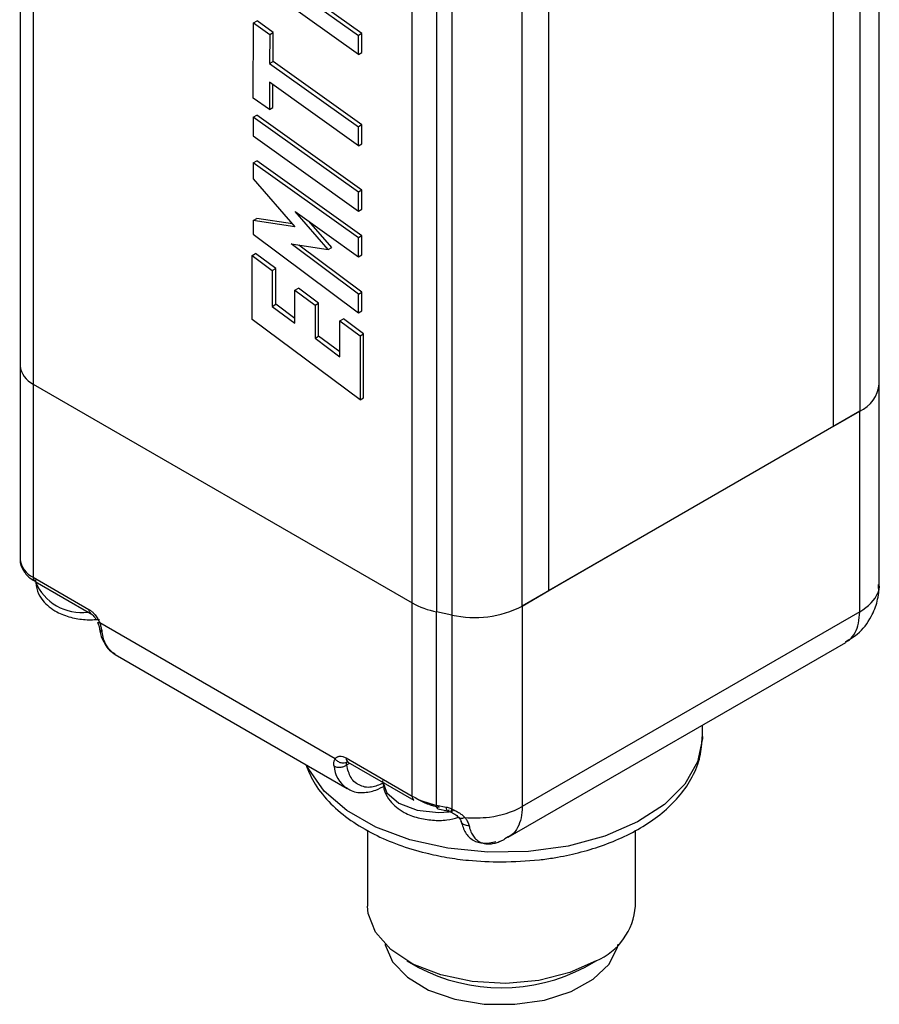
# Model space of a CAD drawing. Header units: inches. Extents: x 0.2 to 10.8, y 0.2 to 8.2.
# Tile 17 of 28: x 8.988 to 9.367, y 2.653 to 3.087. Entities that reach past the tile are written whole.
import ezdxf

# ---------------------------------------------------------------- set-up
doc = ezdxf.new("R2010")
doc.units = ezdxf.units.IN
doc.header["$MEASUREMENT"] = 0

msp = doc.modelspace()

# ---------------------------------------------------------------- linework, layer by layer
for p, q in [((8.987698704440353, 7.977848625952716), (8.987698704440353, 2.934744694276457)), ((8.993464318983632, 7.969813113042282), (8.993464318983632, 2.926709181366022)), ((9.366533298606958, 2.926782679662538), (9.366533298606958, 7.969886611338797)), ((9.35788487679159, 7.957833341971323), (9.35788487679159, 2.914729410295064)), ((9.346123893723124, 7.951043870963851), (9.346123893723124, 2.907939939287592)), ((9.220849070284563, 2.835620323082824), (9.220849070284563, 7.878724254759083)), ((9.160542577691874, 2.830256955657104), (9.160542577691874, 7.873360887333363)), ((9.171322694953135, 7.869396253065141), (9.171322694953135, 2.826292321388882)), ((9.209088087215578, 2.828830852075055), (9.209088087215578, 7.871934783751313)), ((9.178109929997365, 7.867970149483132), (9.178109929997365, 2.824866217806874)), ((9.09771220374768, 3.108260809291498), (9.13687526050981, 3.08029387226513)), ((9.138406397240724, 3.081177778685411), (9.099243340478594, 3.109144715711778)), ((9.13687526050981, 3.071967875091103), (9.097664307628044, 3.09996882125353)), ((9.09062822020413, 3.085881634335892), (9.092159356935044, 3.086765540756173)), ((9.09931690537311, 3.081669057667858), (9.092159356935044, 3.086765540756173)), ((9.090436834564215, 3.052748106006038), (9.09062822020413, 3.085881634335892)), ((9.09062822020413, 3.085881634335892), (9.097785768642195, 3.080785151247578)), ((9.097785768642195, 3.080785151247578), (9.09771220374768, 3.068049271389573)), ((9.097785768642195, 3.080785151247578), (9.09931690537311, 3.081669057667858)), ((9.099243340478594, 3.068933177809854), (9.09931690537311, 3.081669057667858)), ((9.138406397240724, 3.081177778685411), (9.13687526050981, 3.08029387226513)), ((9.13687526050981, 3.071967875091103), (9.13687526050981, 3.08029387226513)), ((9.138406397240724, 3.072851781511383), (9.138406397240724, 3.081177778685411)), ((9.09771220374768, 3.068049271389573), (9.099243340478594, 3.068933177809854)), ((9.138406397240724, 3.040966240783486), (9.099243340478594, 3.068933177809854)), ((9.13687526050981, 3.071967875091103), (9.138406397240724, 3.072851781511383)), ((9.09771220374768, 3.068049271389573), (9.13687526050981, 3.040082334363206)), ((9.097664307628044, 3.059757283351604), (9.097594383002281, 3.047651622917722)), ((9.13687526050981, 3.031756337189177), (9.097664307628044, 3.059757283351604)), ((9.099125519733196, 3.048535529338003), (9.099184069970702, 3.058672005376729)), ((9.097594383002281, 3.047651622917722), (9.090436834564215, 3.052748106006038)), ((9.097594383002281, 3.047651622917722), (9.099125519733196, 3.048535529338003)), ((9.090510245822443, 3.044384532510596), (9.09204138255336, 3.045268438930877)), ((9.13687526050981, 3.011303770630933), (9.090510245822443, 3.044384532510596)), ((9.090510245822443, 3.044384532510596), (9.090510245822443, 3.036058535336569)), ((9.138406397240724, 3.012187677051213), (9.09204138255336, 3.045268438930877)), ((9.138406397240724, 3.040966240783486), (9.13687526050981, 3.040082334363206)), ((9.13687526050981, 3.031756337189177), (9.13687526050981, 3.040082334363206)), ((9.138406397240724, 3.032640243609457), (9.138406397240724, 3.040966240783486)), ((9.090510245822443, 3.036058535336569), (9.13687526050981, 3.002977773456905)), ((9.13687526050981, 3.031756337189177), (9.138406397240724, 3.032640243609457)), ((9.090510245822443, 3.024242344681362), (9.09204138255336, 3.025126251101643)), ((9.13687526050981, 2.991161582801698), (9.090510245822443, 3.024242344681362)), ((9.090510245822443, 3.024242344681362), (9.090510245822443, 3.017154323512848)), ((9.138406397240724, 2.992045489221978), (9.09204138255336, 3.025126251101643)), ((9.090510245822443, 3.017154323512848), (9.108888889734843, 2.996003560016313)), ((9.138406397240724, 3.012187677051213), (9.13687526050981, 3.011303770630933)), ((9.13687526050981, 3.002977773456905), (9.13687526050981, 3.011303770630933)), ((9.138406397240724, 3.003861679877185), (9.138406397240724, 3.012187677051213)), ((9.13687526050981, 3.002977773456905), (9.138406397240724, 3.003861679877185)), ((9.090510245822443, 2.998797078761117), (9.09204138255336, 2.999680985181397)), ((9.107770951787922, 2.997290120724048), (9.09204138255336, 2.999680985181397)), ((9.123591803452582, 2.985986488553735), (9.108981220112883, 3.002800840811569)), ((9.108981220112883, 3.002800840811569), (9.13687526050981, 2.98283558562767)), ((9.090510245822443, 2.998797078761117), (9.090510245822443, 2.992710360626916)), ((9.108888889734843, 2.996003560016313), (9.090510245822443, 2.998797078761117)), ((9.125122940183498, 2.986870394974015), (9.115062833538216, 2.998447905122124)), ((9.090510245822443, 2.992710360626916), (9.13687526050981, 2.958092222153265)), ((9.138406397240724, 2.992045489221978), (9.13687526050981, 2.991161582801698)), ((9.13687526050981, 2.98283558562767), (9.13687526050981, 2.991161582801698)), ((9.138406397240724, 2.983719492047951), (9.138406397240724, 2.992045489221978)), ((9.107196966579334, 2.988478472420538), (9.123591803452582, 2.985986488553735)), ((9.13687526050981, 2.966248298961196), (9.107196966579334, 2.988478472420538)), ((9.138406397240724, 2.967132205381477), (9.1105983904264, 2.98796146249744)), ((9.123591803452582, 2.985986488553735), (9.125122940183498, 2.986870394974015)), ((9.089945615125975, 2.98331820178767), (9.091527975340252, 2.984231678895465)), ((9.089945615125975, 2.955111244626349), (9.089945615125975, 2.98331820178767)), ((9.089945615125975, 2.98331820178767), (9.098807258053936, 2.976744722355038)), ((9.100389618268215, 2.977658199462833), (9.091527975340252, 2.984231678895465)), ((9.13687526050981, 2.98283558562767), (9.138406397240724, 2.983719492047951)), ((9.098807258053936, 2.976744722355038), (9.100389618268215, 2.977658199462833)), ((9.100389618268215, 2.961854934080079), (9.100389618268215, 2.977658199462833)), ((9.098807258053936, 2.976744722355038), (9.098807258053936, 2.960941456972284)), ((9.108882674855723, 2.968059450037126), (9.11046503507, 2.968972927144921)), ((9.119326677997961, 2.962399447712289), (9.11046503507, 2.968972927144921)), ((9.108882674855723, 2.953467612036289), (9.108882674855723, 2.968059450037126)), ((9.108882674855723, 2.968059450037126), (9.117744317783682, 2.961485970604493)), ((9.13687526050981, 2.966248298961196), (9.138406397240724, 2.967132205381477)), ((9.13687526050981, 2.958092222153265), (9.13687526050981, 2.966248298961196)), ((9.138406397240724, 2.958976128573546), (9.138406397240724, 2.967132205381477)), ((9.098807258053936, 2.960941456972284), (9.100389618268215, 2.961854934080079)), ((9.098807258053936, 2.960941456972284), (9.108882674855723, 2.953467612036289)), ((9.108882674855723, 2.955554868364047), (9.100389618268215, 2.961854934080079)), ((9.117744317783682, 2.961485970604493), (9.119326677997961, 2.962399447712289)), ((9.117744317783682, 2.961485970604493), (9.117744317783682, 2.946894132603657)), ((9.119326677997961, 2.947807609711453), (9.119326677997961, 2.962399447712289)), ((9.13687526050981, 2.958092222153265), (9.138406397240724, 2.958976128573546)), ((9.137587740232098, 2.919770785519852), (9.089945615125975, 2.955111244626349)), ((9.128726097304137, 2.954551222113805), (9.130308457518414, 2.9554646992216)), ((9.128726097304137, 2.938747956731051), (9.128726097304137, 2.954551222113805)), ((9.128726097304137, 2.954551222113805), (9.137587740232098, 2.947977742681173)), ((9.139170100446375, 2.948891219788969), (9.130308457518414, 2.9554646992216)), ((9.117744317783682, 2.946894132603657), (9.119326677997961, 2.947807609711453)), ((9.128726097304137, 2.940835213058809), (9.119326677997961, 2.947807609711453)), ((9.137587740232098, 2.947977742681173), (9.139170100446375, 2.948891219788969)), ((9.137587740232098, 2.947977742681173), (9.137587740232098, 2.919770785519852)), ((9.139170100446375, 2.920684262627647), (9.139170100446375, 2.948891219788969)), ((9.117744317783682, 2.946894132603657), (9.128726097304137, 2.938747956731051)), ((8.987698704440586, 2.934744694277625), (8.987698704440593, 2.849554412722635)), ((8.99346431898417, 2.926709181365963), (9.160542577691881, 2.830256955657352)), ((8.99346431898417, 2.926709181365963), (8.993464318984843, 2.841518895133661)), ((9.366533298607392, 2.838367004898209), (9.366533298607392, 2.926782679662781)), ((9.137587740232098, 2.919770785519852), (9.139170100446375, 2.920684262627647)), ((9.357884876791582, 2.914729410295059), (9.209088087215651, 2.828830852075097)), ((9.346123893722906, 2.907939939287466), (9.35788487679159, 2.914729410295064)), ((9.357884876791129, 2.826324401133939), (9.357884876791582, 2.914729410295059)), ((9.346123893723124, 2.907939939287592), (9.220849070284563, 2.835620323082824)), ((8.993464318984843, 2.841518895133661), (9.017973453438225, 2.827370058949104)), ((8.994279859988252, 2.839716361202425), (9.018788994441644, 2.82556753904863)), ((9.209088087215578, 2.828830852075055), (9.220849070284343, 2.835620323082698)), ((9.366294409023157, 2.834629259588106), (9.36621225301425, 2.838376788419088)), ((9.36634799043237, 2.838373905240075), (9.36642384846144, 2.837054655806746)), ((9.160542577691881, 2.745066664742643), (9.160542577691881, 2.830256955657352)), ((9.178109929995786, 2.824866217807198), (9.171322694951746, 2.826292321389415)), ((9.171322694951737, 2.741102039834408), (9.171322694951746, 2.826292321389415)), ((9.209088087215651, 2.828830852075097), (9.209088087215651, 2.740425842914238)), ((9.357884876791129, 2.826324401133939), (9.209088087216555, 2.74042584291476)), ((9.12659493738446, 2.761449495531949), (9.022795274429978, 2.821371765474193)), ((9.178109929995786, 2.824866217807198), (9.178109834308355, 2.739357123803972)), ((9.202958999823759, 2.726899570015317), (9.351780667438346, 2.812812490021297)), ((9.029657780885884, 2.807422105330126), (9.131965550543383, 2.748361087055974)), ((9.288552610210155, 2.771312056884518), (9.288552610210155, 2.776311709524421)), ((9.131416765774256, 2.761880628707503), (9.160542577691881, 2.745066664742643)), ((9.13163218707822, 2.758789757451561), (9.133048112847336, 2.759607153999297)), ((9.131789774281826, 2.760057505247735), (9.13194763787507, 2.760247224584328)), ((9.132232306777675, 2.760078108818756), (9.1613581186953, 2.743264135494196)), ((9.131965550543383, 2.748361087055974), (9.131548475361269, 2.748615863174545)), ((9.171322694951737, 2.741102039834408), (9.175570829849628, 2.740209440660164)), ((9.171859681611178, 2.739384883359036), (9.176107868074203, 2.738492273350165)), ((9.176010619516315, 2.738526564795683), (9.17779405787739, 2.737924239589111)), ((9.140914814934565, 2.729968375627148), (9.140914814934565, 2.696569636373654)), ((9.202880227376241, 2.727063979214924), (9.201353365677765, 2.726158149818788)), ((9.259025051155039, 2.696569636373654), (9.259025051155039, 2.729961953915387)), ((9.199200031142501, 2.72509631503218), (9.199346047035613, 2.725136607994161)), ((9.158204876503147, 2.672467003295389), (9.163077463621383, 2.669653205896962)), ((9.23686240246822, 2.669653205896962), (9.241734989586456, 2.672467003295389))]:
    msp.add_line(p, q)
at = {"flags": 128}
for points in [[(9.288552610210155, 2.771312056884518), (9.288539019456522, 2.770416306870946), (9.286413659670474, 2.760142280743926), (9.280749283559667, 2.750325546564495), (9.27177779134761, 2.741368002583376), (9.25986647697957, 2.733636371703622), (9.245502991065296, 2.72744718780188), (9.229275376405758, 2.723053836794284), (9.211847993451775, 2.720636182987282), (9.19393432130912, 2.720293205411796), (9.176267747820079, 2.722038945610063), (9.159571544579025, 2.725801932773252), (9.144529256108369, 2.731428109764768), (9.131756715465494, 2.738687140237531), (9.121776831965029, 2.747281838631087), (9.11499818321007, 2.756860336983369), (9.11414669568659, 2.758647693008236)], [(9.14756031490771, 2.75122943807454), (9.149397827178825, 2.746556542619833), (9.154731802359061, 2.741948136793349), (9.162714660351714, 2.738868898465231), (9.172131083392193, 2.737787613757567), (9.176936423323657, 2.738061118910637)], [(9.241728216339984, 2.672463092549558), (9.230031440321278, 2.667225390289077), (9.2164457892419, 2.663831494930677), (9.201824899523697, 2.662494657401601), (9.187087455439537, 2.663298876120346), (9.173159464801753, 2.666193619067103), (9.160916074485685, 2.670996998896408), (9.151126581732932, 2.67740720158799), (9.144406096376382, 2.685021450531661), (9.141176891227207, 2.693361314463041), (9.140914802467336, 2.696569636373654)], [(9.148583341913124, 2.679769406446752), (9.148629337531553, 2.679527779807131), (9.151893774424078, 2.671971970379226), (9.158434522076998, 2.665161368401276), (9.167805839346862, 2.659560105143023), (9.179369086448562, 2.655549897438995), (9.192336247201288, 2.653404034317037), (9.205823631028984, 2.653268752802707), (9.218912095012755, 2.655153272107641), (9.23070968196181, 2.658929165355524), (9.24041240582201, 2.664339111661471), (9.24735904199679, 2.671014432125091), (9.251076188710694, 2.678500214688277), (9.251356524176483, 2.679769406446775)]]:
    msp.add_lwpolyline(points, dxfattribs=at)
for centre, radius, start, end in [((8.997550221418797, 2.935727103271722), 0.009900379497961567, 185.6947992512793, 245.6253417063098), ((9.351868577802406, 2.928175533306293), 0.01473071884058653, 294.1055299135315, 354.5743291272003), ((8.997550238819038, 2.850536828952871), 0.009900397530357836, 185.6948309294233, 245.6252784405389), ((8.995337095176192, 2.84128045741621), 0.001887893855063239, 172.744264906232, 235.9436664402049), ((9.014701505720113, 2.847859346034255), 0.02186652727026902, 202.1354900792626, 277.8698864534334), ((9.178484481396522, 2.862403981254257), 0.03681498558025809, 240.8332321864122, 258.7824657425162), ((9.0198455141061, 2.827131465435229), 0.001887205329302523, 172.7364539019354, 236.0217661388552), ((9.188126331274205, 2.869609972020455), 0.04585119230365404, 257.3817229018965, 297.2045957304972), ((9.036727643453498, 2.818296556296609), 0.01297060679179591, 184.0726834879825, 236.9706900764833), ((9.133289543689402, 2.761642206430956), 0.001887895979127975, 172.74417281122, 235.9436467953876), ((9.139177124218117, 2.759284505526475), 0.0131154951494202, 184.2420924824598, 234.4332079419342), ((9.162471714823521, 2.744853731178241), 0.001940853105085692, 173.7013250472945, 234.9867180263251), ((9.178484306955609, 2.777213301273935), 0.03681456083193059, 240.8331741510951, 258.7826114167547), ((9.173074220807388, 2.740707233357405), 0.001795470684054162, 167.2974137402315, 227.4334485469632), ((9.190227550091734, 2.774809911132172), 0.03921714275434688, 276.4012354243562, 298.7458872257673), ((9.188205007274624, 2.786186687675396), 0.05075390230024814, 265.0125410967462, 277.2383767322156), ((9.230671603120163, 2.698655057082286), 0.02843004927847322, 292.8864369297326, 355.7934221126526), ((9.199969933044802, 2.73967507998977), 0.07914617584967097, 242.2165706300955, 297.7834293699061)]:
    msp.add_arc(centre, radius, start, end)
for points, knots in [([(8.987780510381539, 2.849408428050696), (8.987756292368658, 2.849276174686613), (8.9874448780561, 2.847575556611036), (8.98902995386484, 2.844314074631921), (8.991546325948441, 2.841330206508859), (8.99373832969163, 2.840125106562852), (8.99436083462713, 2.839782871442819)], [0, 0, 0, 0, 0.03417191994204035, 0.4394095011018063, 0.8407984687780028, 1, 1, 1, 1]), ([(8.99441111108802, 2.84038316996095), (8.994601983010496, 2.838670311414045), (8.994963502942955, 2.835426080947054), (8.998054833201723, 2.830342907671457), (9.00319946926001, 2.826217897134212), (9.009769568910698, 2.823751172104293), (9.016327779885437, 2.822612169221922), (9.02061761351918, 2.822832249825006), (9.022709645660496, 2.822939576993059)], [0, 0, 0, 0, 0.1511768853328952, 0.2863357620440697, 0.5079776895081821, 0.6831436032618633, 0.845477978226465, 1, 1, 1, 1]), ([(9.351574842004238, 2.813116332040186), (9.353387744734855, 2.814142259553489), (9.358098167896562, 2.816807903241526), (9.362827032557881, 2.823339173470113), (9.365496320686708, 2.829812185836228), (9.36609386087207, 2.833418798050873), (9.366294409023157, 2.834629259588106)], [0, 0, 0, 0, 0.2292492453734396, 0.5956530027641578, 0.8642919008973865, 1, 1, 1, 1]), ([(9.36642384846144, 2.837054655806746), (9.366426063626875, 2.837020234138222), (9.36647737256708, 2.836222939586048), (9.366148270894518, 2.835438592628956), (9.365833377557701, 2.834688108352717)], [0, 0, 0, 0, 0.04317308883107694, 1, 1, 1, 1]), ([(9.017973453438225, 2.827370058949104), (9.018169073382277, 2.827250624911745), (9.018557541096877, 2.827013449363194), (9.019132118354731, 2.826574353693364), (9.019691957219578, 2.826078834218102), (9.020237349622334, 2.825520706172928), (9.021015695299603, 2.824611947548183), (9.021975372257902, 2.823246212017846), (9.022521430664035, 2.821997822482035), (9.022795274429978, 2.821371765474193)], [0, 0, 0, 0, 0.1007418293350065, 0.2000560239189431, 0.2990520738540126, 0.3988500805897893, 0.5005436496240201, 0.7495267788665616, 0.9999999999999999, 0.9999999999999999, 0.9999999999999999, 0.9999999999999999]), ([(9.351676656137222, 2.812962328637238), (9.352273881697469, 2.81327122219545), (9.353995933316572, 2.814161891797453), (9.355973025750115, 2.81699112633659), (9.357591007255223, 2.821124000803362), (9.35778692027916, 2.82459093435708), (9.357884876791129, 2.826324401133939)], [0, 0, 0, 0, 0.1503701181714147, 0.4335800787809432, 0.7167900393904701, 1, 1, 1, 1]), ([(9.018789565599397, 2.825566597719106), (9.018791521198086, 2.825565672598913), (9.018938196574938, 2.825496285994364), (9.019377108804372, 2.825179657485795), (9.019980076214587, 2.824622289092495), (9.020644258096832, 2.823869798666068), (9.021051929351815, 2.823222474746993), (9.021285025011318, 2.822852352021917)], [0, 0, 0, 0, 0.003547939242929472, 0.2661053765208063, 0.4723008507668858, 0.698275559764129, 1, 1, 1, 1]), ([(9.021890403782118, 2.821622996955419), (9.022067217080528, 2.821127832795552), (9.02242214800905, 2.820133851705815), (9.022564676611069, 2.819356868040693), (9.022636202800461, 2.818966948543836)], [0, 0, 0, 0, 0.4981625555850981, 1, 1, 1, 1]), ([(9.022795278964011, 2.821371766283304), (9.022508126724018, 2.821362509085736), (9.022001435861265, 2.821346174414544), (9.021964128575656, 2.821540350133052), (9.021947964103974, 2.821624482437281)], [0, 0, 0, 0, 0.5667207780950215, 0.9999999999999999, 0.9999999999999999, 0.9999999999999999, 0.9999999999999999]), ([(9.022795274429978, 2.821371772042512), (9.02289051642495, 2.821087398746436), (9.023080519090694, 2.820520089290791), (9.023315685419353, 2.819690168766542), (9.023513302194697, 2.818885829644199), (9.023674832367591, 2.818105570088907), (9.023751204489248, 2.81762045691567), (9.02378979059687, 2.817375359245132)], [0, 0, 0, 0, 0.1984608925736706, 0.3959188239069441, 0.5941612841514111, 0.7949548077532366, 1, 1, 1, 1]), ([(9.02266877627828, 2.818989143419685), (9.022720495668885, 2.818695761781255), (9.022832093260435, 2.818062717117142), (9.023455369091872, 2.817615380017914), (9.02378979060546, 2.817375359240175)], [0, 0, 0, 0, 0.4634454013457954, 1, 1, 1, 1]), ([(9.022695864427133, 2.818915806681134), (9.02293736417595, 2.817324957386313), (9.023276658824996, 2.815089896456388), (9.0244081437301, 2.813390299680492), (9.02473427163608, 2.812900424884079)], [0, 0, 0, 0, 0.7117699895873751, 1, 1, 1, 1]), ([(9.02473427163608, 2.812900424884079), (9.025233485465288, 2.811892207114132), (9.026314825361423, 2.809708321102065), (9.028331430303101, 2.808505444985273), (9.029417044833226, 2.807857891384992)], [0, 0, 0, 0, 0.4616622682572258, 1, 1, 1, 1]), ([(9.199969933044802, 2.716013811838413), (9.205559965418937, 2.716189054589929), (9.213413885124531, 2.716435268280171), (9.224675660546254, 2.718056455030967), (9.233950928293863, 2.71996522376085), (9.244337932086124, 2.723071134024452), (9.254337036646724, 2.727149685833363), (9.263684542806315, 2.732262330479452), (9.272001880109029, 2.738370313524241), (9.279022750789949, 2.745456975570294), (9.284388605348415, 2.753520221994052), (9.287920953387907, 2.762203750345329), (9.288254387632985, 2.768254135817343), (9.288414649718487, 2.771162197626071)], [0, 0, 0, 0, 0.1236550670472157, 0.1737336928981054, 0.2560631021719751, 0.3402444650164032, 0.4293763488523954, 0.5212064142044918, 0.6151368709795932, 0.7107627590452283, 0.808064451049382, 0.9077479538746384, 0.9999999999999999, 0.9999999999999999, 0.9999999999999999, 0.9999999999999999]), ([(9.126097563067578, 2.758314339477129), (9.12607018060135, 2.758552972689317), (9.126015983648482, 2.759025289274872), (9.12603912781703, 2.759698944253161), (9.126140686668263, 2.760330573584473), (9.126319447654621, 2.760921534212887), (9.126502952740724, 2.761273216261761), (9.12659493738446, 2.761449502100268)], [0, 0, 0, 0, 0.2050482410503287, 0.4058432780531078, 0.6040857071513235, 0.8015420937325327, 0.9999999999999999, 0.9999999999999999, 0.9999999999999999, 0.9999999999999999]), ([(9.12659493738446, 2.761449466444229), (9.126697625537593, 2.761582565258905), (9.126901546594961, 2.761846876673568), (9.127269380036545, 2.762155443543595), (9.12767854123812, 2.76239294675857), (9.128133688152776, 2.762553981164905), (9.128867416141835, 2.762679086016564), (9.12995602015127, 2.762604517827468), (9.130928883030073, 2.762122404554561), (9.131416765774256, 2.761880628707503)], [0, 0, 0, 0, 0.1007418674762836, 0.2000560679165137, 0.2990521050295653, 0.3988500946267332, 0.5005436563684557, 0.7495267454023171, 1, 1, 1, 1]), ([(9.126595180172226, 2.761449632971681), (9.126879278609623, 2.761096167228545), (9.127245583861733, 2.760749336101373), (9.128110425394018, 2.760167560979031), (9.12860804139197, 2.759935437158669), (9.129622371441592, 2.759663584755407), (9.130135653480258, 2.759624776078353), (9.131056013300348, 2.759728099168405), (9.131461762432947, 2.759868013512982), (9.131789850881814, 2.760057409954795)], [0, 0, 0, 0, 0.25, 0.25, 0.5, 0.5, 0.75, 0.75, 1, 1, 1, 1]), ([(9.113645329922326, 2.758937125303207), (9.114886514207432, 2.75598688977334), (9.117486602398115, 2.749806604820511), (9.124414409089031, 2.741562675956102), (9.133189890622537, 2.734213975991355), (9.143345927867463, 2.728202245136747), (9.154478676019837, 2.723419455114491), (9.165376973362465, 2.720111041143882), (9.175764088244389, 2.717953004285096), (9.186919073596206, 2.716382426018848), (9.195075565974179, 2.716152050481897), (9.199969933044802, 2.716013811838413)], [0, 0, 0, 0, 0.1145226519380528, 0.2399071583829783, 0.3634078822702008, 0.4826773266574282, 0.5953782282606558, 0.7087007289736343, 0.7920832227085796, 0.8752379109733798, 1, 1, 1, 1]), ([(9.126097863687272, 2.758314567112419), (9.126425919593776, 2.758125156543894), (9.126838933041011, 2.757965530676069), (9.12779235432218, 2.757772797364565), (9.128331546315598, 2.757741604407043), (9.12941220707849, 2.757834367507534), (9.129950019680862, 2.757958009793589), (9.130898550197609, 2.75831400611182), (9.13130808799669, 2.758544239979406), (9.131632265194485, 2.758789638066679)], [0, 0, 0, 0, 0.25, 0.25, 0.5, 0.5, 0.75, 0.75, 1, 1, 1, 1]), ([(9.148194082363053, 2.750933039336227), (9.146577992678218, 2.750202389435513), (9.142762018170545, 2.748477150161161), (9.137509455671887, 2.749224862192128), (9.133233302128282, 2.752586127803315), (9.132154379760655, 2.756766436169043), (9.13163218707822, 2.758789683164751)], [0, 0, 0, 0, 0.2000290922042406, 0.4723165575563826, 0.7446040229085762, 0.9999999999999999, 0.9999999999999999, 0.9999999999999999, 0.9999999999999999]), ([(9.131716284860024, 2.760302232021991), (9.131728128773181, 2.760305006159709), (9.131752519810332, 2.760310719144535), (9.132069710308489, 2.76015650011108), (9.13223287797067, 2.760077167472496)], [0, 0, 0, 0, 0.4855846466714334, 1, 1, 1, 1]), ([(9.147524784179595, 2.751992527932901), (9.147715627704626, 2.750279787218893), (9.14807709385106, 2.747035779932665), (9.151168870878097, 2.741950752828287), (9.156310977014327, 2.737836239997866), (9.162889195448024, 2.735335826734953), (9.16942132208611, 2.734305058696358), (9.175588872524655, 2.734255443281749), (9.179281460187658, 2.735243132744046), (9.180984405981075, 2.735698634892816)], [0, 0, 0, 0, 0.1335182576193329, 0.2528895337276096, 0.4486419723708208, 0.6033471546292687, 0.7467196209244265, 0.8831922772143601, 1, 1, 1, 1]), ([(9.131607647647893, 2.748884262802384), (9.132079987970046, 2.748496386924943), (9.134081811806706, 2.746852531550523), (9.138738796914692, 2.746377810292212), (9.144067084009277, 2.747201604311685), (9.147309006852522, 2.748993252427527), (9.148686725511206, 2.749754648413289)], [0, 0, 0, 0, 0.1066111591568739, 0.4518283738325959, 0.7670437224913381, 1, 1, 1, 1]), ([(9.172669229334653, 2.74002303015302), (9.17216776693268, 2.740134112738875), (9.17116972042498, 2.740355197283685), (9.169726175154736, 2.740751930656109), (9.168334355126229, 2.7411940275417), (9.16699685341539, 2.741685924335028), (9.16571457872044, 2.742227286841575), (9.164481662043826, 2.742814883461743), (9.163712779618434, 2.743243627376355), (9.163326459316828, 2.743459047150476)], [0, 0, 0, 0, 0.1442638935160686, 0.2871243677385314, 0.4291361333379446, 0.5708638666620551, 0.7128756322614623, 0.8557361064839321, 1, 1, 1, 1]), ([(9.175570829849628, 2.740209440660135), (9.17585809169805, 2.740142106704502), (9.176430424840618, 2.740007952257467), (9.177282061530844, 2.739722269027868), (9.177833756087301, 2.739478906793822), (9.17810983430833, 2.739357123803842)], [0, 0, 0, 0, 0.3348500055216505, 0.6671465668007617, 1, 1, 1, 1]), ([(9.175570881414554, 2.740209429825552), (9.175570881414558, 2.739367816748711), (9.17571600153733, 2.738761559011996), (9.17621454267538, 2.738362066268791), (9.176564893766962, 2.738571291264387), (9.176917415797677, 2.739130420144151)], [0, 0, 0, 0, 0.5, 0.5, 1, 1, 1, 1]), ([(9.178590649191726, 2.738937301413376), (9.178422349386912, 2.738652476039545), (9.178253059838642, 2.738387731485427), (9.177966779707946, 2.738012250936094), (9.177851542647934, 2.737905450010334), (9.177734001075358, 2.737944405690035), (9.177733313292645, 2.738092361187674), (9.177849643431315, 2.738604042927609), (9.17796516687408, 2.738963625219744), (9.178109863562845, 2.739357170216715)], [0, 0, 0, 0, 0.25, 0.25, 0.5, 0.5, 0.75, 0.75, 1, 1, 1, 1]), ([(9.178109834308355, 2.739357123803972), (9.178395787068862, 2.739229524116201), (9.17896432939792, 2.738975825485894), (9.179799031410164, 2.738551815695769), (9.180610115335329, 2.738098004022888), (9.181598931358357, 2.73748002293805), (9.18271859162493, 2.736688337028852), (9.183441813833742, 2.735972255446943), (9.183792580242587, 2.735624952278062)], [0, 0, 0, 0, 0.135546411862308, 0.2694986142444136, 0.4026218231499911, 0.5356955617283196, 0.7748100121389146, 1, 1, 1, 1]), ([(9.209088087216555, 2.74042584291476), (9.20899016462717, 2.738692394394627), (9.208794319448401, 2.735225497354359), (9.20717643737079, 2.73109267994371), (9.205199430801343, 2.728263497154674), (9.203477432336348, 2.727372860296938), (9.202880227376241, 2.727063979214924)], [0, 0, 0, 0, 0.2832101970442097, 0.5664203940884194, 0.8496305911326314, 1, 1, 1, 1]), ([(9.177764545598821, 2.737937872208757), (9.178488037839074, 2.737569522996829), (9.179865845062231, 2.736868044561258), (9.18085773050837, 2.735862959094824), (9.181328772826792, 2.73538564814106)], [0, 0, 0, 0, 0.5251041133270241, 1, 1, 1, 1]), ([(9.181303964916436, 2.735416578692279), (9.181516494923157, 2.735139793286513), (9.181917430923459, 2.73461764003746), (9.182055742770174, 2.734187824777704), (9.182120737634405, 2.733985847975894)], [0, 0, 0, 0, 0.5300846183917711, 1, 1, 1, 1]), ([(9.183792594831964, 2.735625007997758), (9.183542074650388, 2.735509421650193), (9.183015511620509, 2.735266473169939), (9.18229638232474, 2.735100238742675), (9.181669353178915, 2.735109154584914), (9.181434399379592, 2.735304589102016), (9.1813155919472, 2.735403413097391)], [0, 0, 0, 0, 0.2231138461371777, 0.4689582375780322, 0.731471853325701, 1, 1, 1, 1]), ([(9.183792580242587, 2.73562495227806), (9.183955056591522, 2.735416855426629), (9.1842751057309, 2.73500694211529), (9.184683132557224, 2.734381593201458), (9.185075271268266, 2.733669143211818), (9.185436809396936, 2.732868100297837), (9.185575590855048, 2.732286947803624), (9.185644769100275, 2.731997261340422)], [0, 0, 0, 0, 0.1754867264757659, 0.3456772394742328, 0.5157926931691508, 0.7586377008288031, 1, 1, 1, 1]), ([(9.18564476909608, 2.731997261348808), (9.185282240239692, 2.732002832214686), (9.184557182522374, 2.732013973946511), (9.183587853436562, 2.732302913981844), (9.182815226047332, 2.732769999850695), (9.182294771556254, 2.733352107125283), (9.182189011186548, 2.733799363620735), (9.182141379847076, 2.73400079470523)], [0, 0, 0, 0, 0.2074944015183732, 0.4149888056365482, 0.6224832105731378, 0.829977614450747, 1, 1, 1, 1]), ([(9.182154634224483, 2.733882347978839), (9.18268497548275, 2.732129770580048), (9.18375183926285, 2.728604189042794), (9.18731798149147, 2.725333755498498), (9.19196178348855, 2.723833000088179), (9.19562711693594, 2.724642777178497), (9.197461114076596, 2.725047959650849)], [0, 0, 0, 0, 0.2469263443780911, 0.4967306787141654, 0.7481826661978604, 1, 1, 1, 1]), ([(9.185644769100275, 2.731997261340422), (9.18572492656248, 2.73162849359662), (9.185889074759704, 2.730873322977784), (9.186240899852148, 2.7297966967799), (9.1866941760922, 2.728739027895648), (9.187408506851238, 2.727477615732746), (9.188539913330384, 2.726076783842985), (9.190015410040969, 2.725007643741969), (9.191560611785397, 2.724355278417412), (9.19291279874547, 2.72405274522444), (9.194394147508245, 2.723962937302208), (9.195773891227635, 2.72408329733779), (9.19732152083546, 2.724393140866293), (9.198346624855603, 2.724759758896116), (9.19896866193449, 2.724982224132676)], [0, 0, 0, 0, 0.05634357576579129, 0.1153816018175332, 0.1778211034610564, 0.2441685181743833, 0.3620885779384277, 0.4999587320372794, 0.5819059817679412, 0.6746033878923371, 0.7509886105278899, 0.8406691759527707, 0.9033174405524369, 1, 1, 1, 1]), ([(9.19896866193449, 2.724982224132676), (9.199370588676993, 2.725150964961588), (9.2001902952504, 2.72549510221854), (9.200960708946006, 2.725934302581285), (9.201353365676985, 2.726158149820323)], [0, 0, 0, 0, 0.4903300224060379, 1, 1, 1, 1])]:
    msp.add_open_spline(points, degree=3, knots=knots)
for points in [[(9.357884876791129, 2.826324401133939), (9.361859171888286, 2.828618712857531), (9.364616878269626, 2.831520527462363), (9.365833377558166, 2.83468826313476)], [(9.131632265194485, 2.758789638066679), (9.131483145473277, 2.75925594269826), (9.131543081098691, 2.759706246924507), (9.131789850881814, 2.760057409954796)]]:
    msp.add_open_spline(points, degree=3)

doc.saveas('drawing.dxf')
